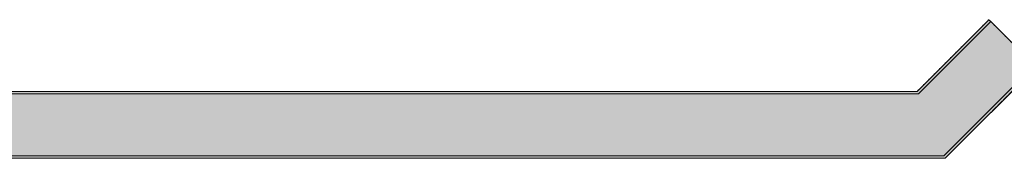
# Model space of a CAD drawing. Header units: millimetres. Extents: x -1685 to 35654, y -5139 to 9805.
# Tile 32 of 79: x 1652 to 4638, y 8729 to 9150. Entities that reach past the tile are written whole.
import ezdxf

# ---------------------------------------------------------------- set-up
doc = ezdxf.new("R2010")
doc.units = ezdxf.units.MM
doc.linetypes.add('DASHED', pattern=[1.524, 1.27, -0.254])
for name, color, linetype in [('FILL-C_9EB2DB', 7, 'Continuous'), ('LINE-STEEL', 7, 'Continuous'), ('LINE-STEEL-DASH', 7, 'DASHED')]:
    doc.layers.add(name, color=color, linetype=linetype)

msp = doc.modelspace()

# ---------------------------------------------------------------- hatches: boundary and pattern name
at = {"layer": 'FILL-C_9EB2DB', "true_color": 0x9eb2db}
h = msp.add_hatch(color=9, dxfattribs=at)
h.dxf.hatch_style = 1
h.paths.add_polyline_path([(156, 8932.5), (4374.3, 8932.5), (4591.7, 9149.9), (4597.2, 9144.4), (4377.6, 8924.7), (156, 8924.7)])
h = msp.add_hatch(color=9, dxfattribs=at)
h.dxf.hatch_style = 1
h.paths.add_polyline_path([(156, 8924.7), (156, 8932.5), (4374.3, 8932.5), (4591.7, 9149.9), (4597.2, 9144.4), (4377.6, 8924.7)])
h = msp.add_hatch(color=9, dxfattribs=at)
h.dxf.hatch_style = 1
h.paths.add_polyline_path([(156, 8924.7), (4377.6, 8924.7), (4597.2, 9144.4), (4729.9, 9011.7), (4455.3, 8737.1), (156, 8737.1)])
h = msp.add_hatch(color=9, dxfattribs=at)
h.dxf.hatch_style = 1
h.paths.add_polyline_path([(156, 8737.1), (156, 8924.7), (4377.6, 8924.7), (4597.2, 9144.4), (4729.9, 9011.7), (4455.3, 8737.1)])
h = msp.add_hatch(color=9, dxfattribs=at)
h.dxf.hatch_style = 1
h.paths.add_polyline_path([(156, 8737.1), (4455.3, 8737.1), (4729.9, 9011.7), (4735.4, 9006.2), (4458.5, 8729.3), (156, 8729.3)])
h = msp.add_hatch(color=9, dxfattribs=at)
h.dxf.hatch_style = 1
h.paths.add_polyline_path([(156, 8729.3), (156, 8737.1), (4455.3, 8737.1), (4729.9, 9011.7), (4735.4, 9006.2), (4458.5, 8729.3)])
h = msp.add_hatch(color=9, dxfattribs=at)
h.dxf.hatch_style = 1
h.paths.add_polyline_path([(4377.6, 8924.7), (4377.7, 8924.7), (4377.6, 8924.7)])
h = msp.add_hatch(color=9, dxfattribs=at)
h.dxf.hatch_style = 1
h.paths.add_polyline_path([(4458.5, 8729.3), (4458.7, 8729.3), (4458.5, 8729.3)])

# ---------------------------------------------------------------- linework, layer by layer
at = {"layer": 'LINE-STEEL', "lineweight": 5}
for points in [[(156, 8932.5), (4374.3, 8932.5), (4591.7, 9149.9), (4597.2, 9144.4), (4377.6, 8924.7), (156, 8924.7)], [(156, 8924.7), (156, 8932.5), (4374.3, 8932.5), (4591.7, 9149.9), (4597.2, 9144.4), (4377.6, 8924.7)], [(156, 8924.7), (4377.6, 8924.7), (4597.2, 9144.4), (4729.9, 9011.7), (4455.3, 8737.1), (156, 8737.1)], [(156, 8737.1), (156, 8924.7), (4377.6, 8924.7), (4597.2, 9144.4), (4597.2, 9144.4), (4729.9, 9011.7), (4455.3, 8737.1), (4455.3, 8737.1), (4455.3, 8737.1), (4455.3, 8737.1), (4455.3, 8737.1), (4455.3, 8737.1), (156, 8737.1)], [(156, 8737.1), (4455.3, 8737.1), (4729.9, 9011.7), (4735.4, 9006.2), (4458.5, 8729.3), (156, 8729.3)], [(156, 8729.3), (156, 8737.1), (4455.3, 8737.1), (4729.9, 9011.7), (4735.4, 9006.2), (4458.5, 8729.3)], [(4377.6, 8924.7), (4377.7, 8924.7), (4377.6, 8924.7)], [(4458.5, 8729.3), (4458.7, 8729.3), (4458.5, 8729.3)]]:
    msp.add_lwpolyline(points, close=True, dxfattribs=at)
at = {"layer": 'LINE-STEEL-DASH', "lineweight": 5}
msp.add_lwpolyline([(4683.9, 8954.7), (4458.5, 8729.3), (156, 8729.3), (156, 8737.1), (156, 8924.7), (156, 8932.5), (4374.3, 8932.5), (4591.7, 9149.9), (4597.2, 9144.4), (4597.2, 9144.4), (4683.9, 9057.7)], dxfattribs=at)
msp.add_lwpolyline([(4458.5, 8729.3), (4458.7, 8729.3), (4458.5, 8729.3)], close=True, dxfattribs=at)

doc.saveas('drawing.dxf')
